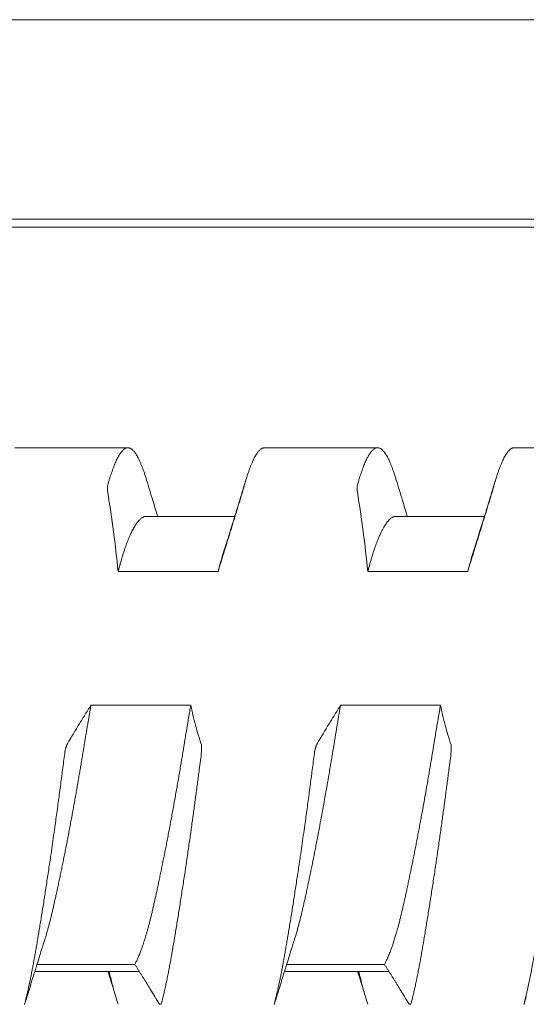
# Model space of a CAD drawing. Header units: millimetres. Extents: x 0 to 594, y 0 to 420.
# Tile 40 of 83: x 305.97 to 310.03, y 292.49 to 300.39. Entities that reach past the tile are written whole.
import ezdxf

# ---------------------------------------------------------------- set-up
doc = ezdxf.new("R2010")
doc.units = ezdxf.units.MM
doc.linetypes.add('K5LT_THIN', pattern=[0])
doc.layers.add('Системный слой', color=7, linetype='Continuous')

# ---------------------------------------------------------------- blocks, each defined once
blk = doc.blocks.new('U2')
at = {"layer": 'Системный слой', "color": 7, "linetype": 'K5LT_THIN', "lineweight": 18}
for p, q in [((388.1859, 300.3864), (280.4859, 300.3864)), ((388.1859, 298.7878), (280.4859, 298.7878)), ((280.4859, 298.7214), (388.1859, 298.7214)), ((305.9332, 296.9539), (306.8386, 296.9539)), ((307.9332, 296.9539), (308.8386, 296.9539)), ((309.9332, 296.9539), (310.8386, 296.9539)), ((307.6949, 296.4039), (306.9859, 296.4039)), ((309.6949, 296.4039), (308.9859, 296.4039)), ((306.7603, 295.9619), (307.5603, 295.9619)), ((308.7603, 295.9619), (309.5603, 295.9619)), ((307.3426, 294.8891), (306.5426, 294.8891)), ((309.3426, 294.8891), (308.5426, 294.8891)), ((306.11, 292.8107), (306.8941, 292.8107)), ((308.11, 292.8107), (308.8941, 292.8107)), ((306.0923, 292.7539), (306.9301, 292.7539)), ((308.0923, 292.7539), (308.9301, 292.7539))]:
    blk.add_line(p, q, dxfattribs=at)
for points, knots in [([(306.8385, 296.9539), (306.8379, 296.9539), (306.8346, 296.9538), (306.8286, 296.9529), (306.8206, 296.95), (306.8125, 296.9455), (306.8044, 296.9394), (306.7962, 296.9318), (306.7881, 296.9226), (306.78, 296.912), (306.772, 296.9), (306.7641, 296.8869), (306.7563, 296.8725), (306.7485, 296.8571), (306.7409, 296.8406), (306.7334, 296.8231), (306.7259, 296.8046), (306.7185, 296.7851), (306.7112, 296.7647), (306.7039, 296.7435), (306.6968, 296.7214), (306.6897, 296.6984), (306.6826, 296.6746), (306.678, 296.6582), (306.6757, 296.6498)], [0.4997855, 0.4997855, 0.4997855, 0.4997855, 0.5062289, 0.5324781, 0.5588288, 0.5850106, 0.6110122, 0.6366679, 0.6621513, 0.687116, 0.711701, 0.7356734, 0.7593898, 0.7825461, 0.805391, 0.8278244, 0.8501669, 0.8721985, 0.8940265, 0.9155354, 0.9369289, 0.9580831, 0.9791054, 1, 1, 1, 1]), ([(306.9883, 296.695), (306.9868, 296.7002), (306.9823, 296.715), (306.9748, 296.7386), (306.9658, 296.765), (306.9569, 296.7898), (306.9479, 296.8129), (306.9389, 296.8344), (306.93, 296.8541), (306.9211, 296.8721), (306.9122, 296.8882), (306.9034, 296.9026), (306.8947, 296.9152), (306.8861, 296.926), (306.8775, 296.9351), (306.8691, 296.9423), (306.8607, 296.9478), (306.8526, 296.9516), (306.8451, 296.9535), (306.8405, 296.9539), (306.8385, 296.9539)], [0.0389083, 0.0389083, 0.0389083, 0.0389083, 0.0527751, 0.0793011, 0.1059564, 0.1326966, 0.1595331, 0.1863987, 0.2132585, 0.2400912, 0.2668922, 0.2936634, 0.3203856, 0.3470813, 0.3737541, 0.4004135, 0.4270318, 0.4535844, 0.4799646, 0.4997855, 0.4997855, 0.4997855, 0.4997855]), ([(307.7835, 296.695), (307.785, 296.7002), (307.7895, 296.715), (307.797, 296.7386), (307.806, 296.765), (307.8149, 296.7898), (307.8239, 296.8129), (307.8329, 296.8344), (307.8418, 296.8541), (307.8507, 296.8721), (307.8596, 296.8882), (307.8684, 296.9026), (307.8771, 296.9152), (307.8857, 296.926), (307.8943, 296.9351), (307.9027, 296.9423), (307.911, 296.9478), (307.9192, 296.9516), (307.9266, 296.9535), (307.9313, 296.9539), (307.9333, 296.9539)], [0.0389082, 0.0389082, 0.0389082, 0.0389082, 0.0527751, 0.0793011, 0.1059564, 0.1326966, 0.1595331, 0.1863987, 0.2132585, 0.2400913, 0.2668922, 0.2936634, 0.3203856, 0.3470814, 0.3737541, 0.4004136, 0.4270318, 0.4535844, 0.4799646, 0.4997854, 0.4997854, 0.4997854, 0.4997854]), ([(308.8385, 296.9539), (308.8379, 296.9539), (308.8346, 296.9538), (308.8286, 296.9529), (308.8206, 296.95), (308.8125, 296.9455), (308.8044, 296.9394), (308.7962, 296.9318), (308.7881, 296.9226), (308.78, 296.912), (308.772, 296.9), (308.7641, 296.8869), (308.7563, 296.8725), (308.7485, 296.8571), (308.7409, 296.8406), (308.7334, 296.8231), (308.7259, 296.8046), (308.7185, 296.7851), (308.7112, 296.7647), (308.7039, 296.7435), (308.6968, 296.7214), (308.6897, 296.6984), (308.6826, 296.6746), (308.678, 296.6582), (308.6757, 296.6498)], [0.4997855, 0.4997855, 0.4997855, 0.4997855, 0.5062288, 0.5324781, 0.5588287, 0.5850105, 0.6110122, 0.6366678, 0.6621513, 0.6871159, 0.711701, 0.7356734, 0.7593898, 0.7825461, 0.805391, 0.8278243, 0.8501668, 0.8721984, 0.8940265, 0.9155354, 0.9369288, 0.9580831, 0.9791053, 1, 1, 1, 1]), ([(308.9883, 296.695), (308.9868, 296.7002), (308.9823, 296.715), (308.9748, 296.7386), (308.9658, 296.765), (308.9569, 296.7898), (308.9479, 296.8129), (308.9389, 296.8344), (308.93, 296.8541), (308.9211, 296.8721), (308.9122, 296.8882), (308.9034, 296.9026), (308.8947, 296.9152), (308.8861, 296.926), (308.8775, 296.9351), (308.8691, 296.9423), (308.8607, 296.9478), (308.8526, 296.9516), (308.8451, 296.9535), (308.8405, 296.9539), (308.8385, 296.9539)], [0.0389083, 0.0389083, 0.0389083, 0.0389083, 0.0527751, 0.0793011, 0.1059564, 0.1326966, 0.1595331, 0.1863987, 0.2132585, 0.2400912, 0.2668922, 0.2936633, 0.3203856, 0.3470813, 0.373754, 0.4004135, 0.4270318, 0.4535844, 0.4799645, 0.4997855, 0.4997855, 0.4997855, 0.4997855]), ([(309.7835, 296.695), (309.785, 296.7002), (309.7895, 296.715), (309.797, 296.7386), (309.806, 296.765), (309.8149, 296.7898), (309.8239, 296.8129), (309.8329, 296.8344), (309.8418, 296.8541), (309.8507, 296.8721), (309.8596, 296.8882), (309.8684, 296.9026), (309.8771, 296.9152), (309.8857, 296.926), (309.8943, 296.9351), (309.9027, 296.9423), (309.911, 296.9478), (309.9192, 296.9516), (309.9266, 296.9535), (309.9313, 296.9539), (309.9333, 296.9539)], [0.0389083, 0.0389083, 0.0389083, 0.0389083, 0.0527751, 0.0793011, 0.1059563, 0.1326966, 0.159533, 0.1863987, 0.2132585, 0.2400912, 0.2668922, 0.2936633, 0.3203856, 0.3470813, 0.373754, 0.4004135, 0.4270317, 0.4535843, 0.4799645, 0.4997854, 0.4997854, 0.4997854, 0.4997854]), ([(306.6757, 296.6498), (306.6752, 296.648), (306.6753, 296.6435), (306.6757, 296.6256), (306.6761, 296.6077), (306.6766, 296.5974)], [0, 0, 0, 0, 0.3333333, 0.6666667, 0.9852482, 0.9852482, 0.9852482, 0.9852482]), ([(307.0769, 296.4039), (307.0764, 296.4056), (307.0758, 296.4072), (307.0745, 296.4116), (307.0737, 296.4143), (307.0711, 296.4225), (307.0695, 296.4279), (307.0645, 296.4442), (307.0611, 296.455), (307.0512, 296.4873), (307.0447, 296.5088), (307.0215, 296.5851), (307.0049, 296.64), (306.9884, 296.695)], [11.66837, 11.66837, 11.66837, 11.66837, 11.861895, 11.861895, 12.181093, 12.181093, 12.819489, 12.819489, 14.085986, 14.085986, 16.598386, 16.598386, 23, 23, 23, 23]), ([(307.7834, 296.695), (307.7716, 296.6554), (307.7597, 296.616), (307.7358, 296.5372), (307.7238, 296.4978), (307.7086, 296.4483), (307.7054, 296.438), (307.7004, 296.4218), (307.6986, 296.4159), (307.6962, 296.4079), (307.6955, 296.4059), (307.6946, 296.403), (307.6944, 296.4021), (307.6932, 296.3983), (307.6923, 296.3954), (307.6906, 296.3898), (307.6897, 296.3871), (307.6872, 296.3789), (307.6855, 296.3734), (307.6805, 296.3572), (307.6772, 296.3464), (307.6672, 296.3142), (307.6605, 296.2928), (307.6366, 296.2163), (307.6192, 296.1612), (307.6017, 296.1064)], [0, 0, 0, 0, 4.6, 4.6, 9.2, 9.2, 10.398228, 10.398228, 11.096959, 11.096959, 11.33163, 11.33163, 11.436711, 11.436711, 11.776463, 11.776463, 12.095622, 12.095622, 12.733941, 12.733941, 14.000283, 14.000283, 16.512374, 16.512374, 23, 23, 23, 23]), ([(307.7552, 296.5974), (307.7555, 296.5986), (307.7561, 296.6006), (307.7572, 296.6042), (307.7585, 296.6087), (307.7598, 296.6135), (307.761, 296.6176), (307.7622, 296.6216), (307.7635, 296.626), (307.7651, 296.6316), (307.7672, 296.6386), (307.7689, 296.6446), (307.7698, 296.6477), (307.77, 296.6483), (307.7704, 296.6498)], [0.0207323, 0.0207323, 0.0207323, 0.0207323, 0.0428737, 0.0907079, 0.1467335, 0.1992062, 0.2507096, 0.2970703, 0.3612245, 0.4410485, 0.5612864, 0.7459762, 0.9001478, 1, 1, 1, 1]), ([(308.6757, 296.6498), (308.6752, 296.648), (308.6753, 296.6435), (308.6757, 296.6256), (308.6761, 296.6077), (308.6766, 296.5974)], [0, 0, 0, 0, 0.3333333, 0.6666667, 0.9852484, 0.9852484, 0.9852484, 0.9852484]), ([(309.0769, 296.4039), (309.0763, 296.4056), (309.0758, 296.4073), (309.0745, 296.4117), (309.0736, 296.4144), (309.0711, 296.4227), (309.0694, 296.4282), (309.0643, 296.4446), (309.061, 296.4555), (309.051, 296.4882), (309.0444, 296.5099), (309.0212, 296.586), (309.0047, 296.6404), (308.9884, 296.695)], [11.66837, 11.66837, 11.66837, 11.66837, 11.864948, 11.864948, 12.187198, 12.187198, 12.8317, 12.8317, 14.110308, 14.110308, 16.646736, 16.646736, 23, 23, 23, 23]), ([(309.7834, 296.695), (309.7716, 296.6554), (309.7597, 296.616), (309.7358, 296.5372), (309.7238, 296.4978), (309.7086, 296.4484), (309.7055, 296.4382), (309.7005, 296.422), (309.6987, 296.416), (309.6962, 296.408), (309.6955, 296.4059), (309.6946, 296.403), (309.6944, 296.4021), (309.6932, 296.3983), (309.6923, 296.3954), (309.6905, 296.3897), (309.6897, 296.3869), (309.6871, 296.3787), (309.6854, 296.3732), (309.6804, 296.3568), (309.677, 296.3459), (309.6669, 296.3134), (309.6602, 296.2918), (309.6363, 296.2155), (309.619, 296.1608), (309.6017, 296.1064)], [0, 0, 0, 0, 4.6, 4.6, 9.2, 9.2, 10.388038, 10.388038, 11.093513, 11.093513, 11.331629, 11.331629, 11.436514, 11.436514, 11.779514, 11.779514, 12.101726, 12.101726, 12.746148, 12.746148, 14.024599, 14.024599, 16.560712, 16.560712, 23, 23, 23, 23]), ([(309.7552, 296.5974), (309.7555, 296.5986), (309.7561, 296.6006), (309.7572, 296.6042), (309.7585, 296.6087), (309.7598, 296.6135), (309.761, 296.6176), (309.7622, 296.6216), (309.7635, 296.626), (309.7651, 296.6316), (309.7672, 296.6386), (309.7689, 296.6446), (309.7698, 296.6477), (309.77, 296.6483), (309.7704, 296.6498)], [0.0207323, 0.0207323, 0.0207323, 0.0207323, 0.0428738, 0.0907082, 0.146734, 0.1992068, 0.2507105, 0.2970713, 0.3612259, 0.4410505, 0.5612889, 0.7459791, 0.9001499, 1, 1, 1, 1]), ([(307.5603, 295.9619), (307.5644, 295.975), (307.5725, 296.0011), (307.5848, 296.0405), (307.5972, 296.0802), (307.6095, 296.1199), (307.6218, 296.1597), (307.6341, 296.1995), (307.6464, 296.2394), (307.6586, 296.2792), (307.6708, 296.319), (307.687, 296.372), (307.7071, 296.4382), (307.7312, 296.5177), (307.7472, 296.5708), (307.7552, 296.5974)], [0, 0, 0, 0, 0.061701, 0.123718, 0.186012, 0.249454, 0.311365, 0.374222, 0.437076, 0.499829, 0.562449, 0.624918, 0.74988, 0.874616, 1, 1, 1, 1]), ([(309.5603, 295.9619), (309.5644, 295.975), (309.5725, 296.0011), (309.5848, 296.0405), (309.5972, 296.0802), (309.6095, 296.1199), (309.6218, 296.1597), (309.6341, 296.1995), (309.6464, 296.2394), (309.6586, 296.2792), (309.6708, 296.319), (309.687, 296.372), (309.7071, 296.4382), (309.7312, 296.5177), (309.7472, 296.5708), (309.7552, 296.5974)], [0, 0, 0, 0, 0.061701, 0.123718, 0.186012, 0.249454, 0.311365, 0.374222, 0.437076, 0.499829, 0.562449, 0.624918, 0.74988, 0.874616, 1, 1, 1, 1]), ([(306.7603, 295.9619), (306.7631, 295.9728), (306.7688, 295.9942), (306.7774, 296.0254), (306.786, 296.0555), (306.7948, 296.0846), (306.8036, 296.1126), (306.8125, 296.1395), (306.8214, 296.1652), (306.8304, 296.1897), (306.8394, 296.2129), (306.8484, 296.2349), (306.8574, 296.2556), (306.8664, 296.2749), (306.8754, 296.293), (306.8843, 296.3097), (306.8933, 296.325), (306.9022, 296.339), (306.911, 296.3517), (306.9198, 296.3629), (306.9285, 296.3728), (306.9371, 296.3813), (306.9456, 296.3884), (306.954, 296.3942), (306.9622, 296.3986), (306.9704, 296.4017), (306.9783, 296.4035), (306.9834, 296.4039), (306.9859, 296.4039)], [0, 0, 0, 0, 0.0195229, 0.0390031, 0.0584552, 0.0778934, 0.0973441, 0.1167885, 0.1362175, 0.1556097, 0.1749833, 0.1943308, 0.2136589, 0.2329537, 0.2522434, 0.2715269, 0.2908062, 0.3100748, 0.3293512, 0.3486154, 0.3678541, 0.3870253, 0.4061466, 0.4251878, 0.4441799, 0.4630927, 0.48194, 0.499783, 0.499783, 0.499783, 0.499783]), ([(308.7603, 295.9619), (308.7631, 295.9729), (308.7688, 295.9945), (308.7775, 296.0258), (308.7862, 296.0561), (308.795, 296.0852), (308.8041, 296.1142), (308.8139, 296.1438), (308.8261, 296.1784), (308.8403, 296.2157), (308.8562, 296.2534), (308.8704, 296.2835), (308.8827, 296.3068), (308.8926, 296.3239), (308.9018, 296.3384), (308.9116, 296.3525), (308.9223, 296.3661), (308.9339, 296.3785), (308.9445, 296.3877), (308.9541, 296.3942), (308.9626, 296.3988), (308.971, 296.4019), (308.9788, 296.4036), (308.9837, 296.4039), (308.9859, 296.4039)], [0, 0, 0, 0, 0.019411, 0.0388631, 0.0583411, 0.0778216, 0.097283, 0.1188792, 0.1426277, 0.1771543, 0.2116491, 0.2461431, 0.2698323, 0.2913556, 0.3107197, 0.3300817, 0.3558703, 0.3816543, 0.4074423, 0.4267653, 0.4460676, 0.4653421, 0.4846192, 0.4999991, 0.4999991, 0.4999991, 0.4999991]), ([(307.6017, 296.1064), (307.6001, 296.1016), (307.5964, 296.0899), (307.5907, 296.071), (307.5844, 296.0498), (307.5782, 296.0283), (307.5721, 296.0065), (307.5662, 295.9844), (307.5622, 295.9695), (307.5603, 295.9619)], [0.90687119, 0.90687119, 0.90687119, 0.90687119, 0.91704499, 0.93129484, 0.94525965, 0.95912929, 0.97282557, 0.98644709, 1, 1, 1, 1]), ([(309.6017, 296.1064), (309.5982, 296.0956), (309.5907, 296.0714), (309.5809, 296.0378), (309.5705, 296.0006), (309.5642, 295.9771), (309.5603, 295.9619)], [0.9073435, 0.9073435, 0.9073435, 0.9073435, 0.93013983, 0.95729909, 0.97319502, 1, 1, 1, 1]), ([(306.1701, 293.0014), (306.1745, 293.0152), (306.1819, 293.039), (306.192, 293.0738), (306.2006, 293.1046), (306.209, 293.1362), (306.2173, 293.1686), (306.2255, 293.2018), (306.2336, 293.2358), (306.2416, 293.2707), (306.2498, 293.3067), (306.2581, 293.3438), (306.2665, 293.3821), (306.2751, 293.4216), (306.2838, 293.4622), (306.2926, 293.5039), (306.3014, 293.5465), (306.3103, 293.5898), (306.3193, 293.6339), (306.3282, 293.6786), (306.3372, 293.7238), (306.3462, 293.7697), (306.3552, 293.816), (306.3641, 293.8628), (306.3731, 293.91), (306.382, 293.9576), (306.3908, 294.0053), (306.3995, 294.0529), (306.4081, 294.1004), (306.4166, 294.1475), (306.4248, 294.1942), (306.4329, 294.2402), (306.4408, 294.2857), (306.4485, 294.3304), (306.456, 294.3743), (306.4632, 294.4169), (306.4701, 294.4583), (306.4768, 294.4985), (306.482, 294.5302), (306.4862, 294.5557), (306.4902, 294.5805), (306.4954, 294.612), (306.5014, 294.6482), (306.5074, 294.684), (306.5134, 294.7192), (306.5212, 294.7653), (306.529, 294.8108), (306.5368, 294.8558), (306.5407, 294.8781), (306.5426, 294.8891)], [0.1636155, 0.1636155, 0.1636155, 0.1636155, 0.1929021, 0.2124264, 0.2318294, 0.251115, 0.2702558, 0.2893206, 0.3083281, 0.3273176, 0.3464029, 0.3656044, 0.385003, 0.4045406, 0.4241926, 0.4438653, 0.4634955, 0.4830561, 0.5025112, 0.5218934, 0.5411694, 0.5603973, 0.5795612, 0.5986895, 0.6177703, 0.6368419, 0.6557908, 0.6746196, 0.6932041, 0.7116744, 0.7298179, 0.7477506, 0.7653595, 0.7828678, 0.7998972, 0.8165532, 0.8325779, 0.8483307, 0.8634297, 0.8696954, 0.8781113, 0.8923318, 0.9064692, 0.9203418, 0.9340561, 0.9475104, 0.9740444, 0.9870874, 1, 1, 1, 1]), ([(306.5426, 294.8891), (306.5344, 294.876), (306.522, 294.8563), (306.5055, 294.83), (306.4891, 294.8035), (306.4645, 294.7637), (306.4362, 294.7173), (306.4082, 294.6709), (306.3804, 294.6245), (306.3606, 294.5913), (306.3488, 294.5714)], [0, 0, 0, 0, 0.124073, 0.186439, 0.24903, 0.374474, 0.562414, 0.687249, 0.812078, 1, 1, 1, 1]), ([(307.3426, 294.8891), (307.3396, 294.8719), (307.3336, 294.8376), (307.3247, 294.786), (307.316, 294.7348), (307.3074, 294.6841), (307.2991, 294.6341), (307.2919, 294.5907), (307.2865, 294.5578), (307.2812, 294.525), (307.2747, 294.4858), (307.2664, 294.4361), (307.258, 294.3862), (307.2495, 294.336), (307.2408, 294.2857), (307.2321, 294.2353), (307.2232, 294.1849), (307.2143, 294.1346), (307.2053, 294.0846), (307.1962, 294.035), (307.1872, 293.9857), (307.1781, 293.937), (307.1691, 293.8888), (307.16, 293.8412), (307.151, 293.7942), (307.142, 293.748), (307.133, 293.7025), (307.1241, 293.6577), (307.1152, 293.6137), (307.1064, 293.5706), (307.0977, 293.5283), (307.089, 293.487), (307.0804, 293.4466), (307.0719, 293.4071), (307.0636, 293.3688), (307.0553, 293.3315), (307.0473, 293.2955), (307.0394, 293.2608), (307.0316, 293.2272), (307.0238, 293.1948), (307.0161, 293.1635), (307.0083, 293.1335), (307.0006, 293.1047), (306.9929, 293.0772), (306.9854, 293.051), (306.9779, 293.0263), (306.9707, 293.003), (306.9636, 292.9811), (306.9566, 292.9605), (306.9499, 292.9413), (306.9432, 292.9231), (306.9367, 292.906), (306.9303, 292.8897), (306.9241, 292.8745), (306.9179, 292.8602), (306.9118, 292.8467), (306.9059, 292.834), (306.9, 292.8219), (306.8961, 292.8143), (306.8941, 292.8107)], [0, 0, 0, 0, 0.020391, 0.040614, 0.060648, 0.080348, 0.099784, 0.118913, 0.130679, 0.137912, 0.156954, 0.176126, 0.195443, 0.214851, 0.23438, 0.253981, 0.273643, 0.293312, 0.312943, 0.332529, 0.352045, 0.371509, 0.390893, 0.410242, 0.429541, 0.448809, 0.468032, 0.48725, 0.506451, 0.525634, 0.54478, 0.563917, 0.583039, 0.602152, 0.621237, 0.640286, 0.65915, 0.677861, 0.696358, 0.71484, 0.733025, 0.750983, 0.768569, 0.786008, 0.802929, 0.819464, 0.83536, 0.850995, 0.866007, 0.880663, 0.894849, 0.908928, 0.922652, 0.93613, 0.949234, 0.962213, 0.974938, 0.987534, 1, 1, 1, 1]), ([(308.1701, 293.0014), (308.1714, 293.0056), (308.1757, 293.0191), (308.1829, 293.0425), (308.1916, 293.0724), (308.2002, 293.1033), (308.2088, 293.1355), (308.2174, 293.1686), (308.2258, 293.2028), (308.2341, 293.238), (308.2424, 293.2741), (308.2508, 293.3113), (308.2593, 293.3495), (308.2679, 293.3886), (308.2766, 293.4286), (308.2853, 293.4694), (308.294, 293.5109), (308.3028, 293.5532), (308.3117, 293.5963), (308.3205, 293.6401), (308.3294, 293.6845), (308.3383, 293.7295), (308.3476, 293.7768), (308.3575, 293.8281), (308.3697, 293.892), (308.3838, 293.967), (308.3993, 294.0515), (308.413, 294.1273), (308.4245, 294.1922), (308.4336, 294.2438), (308.4443, 294.3059), (308.4545, 294.3653), (308.4643, 294.4233), (308.4713, 294.4651), (308.478, 294.5054), (308.4828, 294.5349), (308.487, 294.5606), (308.4911, 294.5855), (308.4967, 294.6196), (308.5027, 294.6559), (308.5087, 294.6914), (308.5145, 294.726), (308.5221, 294.7707), (308.5314, 294.825), (308.5389, 294.868), (308.5426, 294.8891)], [0.1655807, 0.1655807, 0.1655807, 0.1655807, 0.1744414, 0.1938422, 0.2132501, 0.2326854, 0.2521531, 0.2716277, 0.291066, 0.3104385, 0.3297989, 0.3492476, 0.368751, 0.3882614, 0.4077371, 0.427189, 0.4466359, 0.4660841, 0.4855328, 0.5049609, 0.5243783, 0.5437864, 0.5631906, 0.5847178, 0.6083834, 0.6425174, 0.6763577, 0.7099329, 0.7324844, 0.7526165, 0.770213, 0.8046619, 0.8212255, 0.8370964, 0.8526635, 0.8675541, 0.8709806, 0.8820789, 0.896149, 0.910127, 0.9237341, 0.9370667, 0.9499927, 0.9753099, 1, 1, 1, 1]), ([(308.5426, 294.8891), (308.5344, 294.876), (308.522, 294.8563), (308.5055, 294.83), (308.4891, 294.8035), (308.4645, 294.7637), (308.4362, 294.7173), (308.4082, 294.6709), (308.3804, 294.6245), (308.3606, 294.5913), (308.3488, 294.5714)], [0, 0, 0, 0, 0.124073, 0.186439, 0.24903, 0.374474, 0.562414, 0.687249, 0.812078, 1, 1, 1, 1]), ([(309.3426, 294.8891), (309.3397, 294.8724), (309.3338, 294.8388), (309.3251, 294.7883), (309.3165, 294.7376), (309.3079, 294.6867), (309.2993, 294.6357), (309.292, 294.5914), (309.2865, 294.5574), (309.2809, 294.5234), (309.2742, 294.4827), (309.2657, 294.4318), (309.2572, 294.381), (309.2485, 294.3303), (309.2398, 294.2798), (309.2311, 294.2295), (309.2223, 294.1795), (309.2105, 294.1133), (309.1986, 294.0477), (309.1867, 293.983), (309.1777, 293.9349), (309.1688, 293.8872), (309.1598, 293.8402), (309.1509, 293.7936), (309.1419, 293.7477), (309.133, 293.7024), (309.1241, 293.6578), (309.1152, 293.6139), (309.1064, 293.5707), (309.0976, 293.5282), (309.0889, 293.4865), (309.0802, 293.4457), (309.0716, 293.4056), (309.0631, 293.3664), (309.0546, 293.3281), (309.0462, 293.2909), (309.0381, 293.2551), (309.03, 293.2205), (309.022, 293.1874), (309.0141, 293.1557), (309.0062, 293.1254), (308.9983, 293.0965), (308.9898, 293.0662), (308.9799, 293.0324), (308.9686, 292.9963), (308.9577, 292.9635), (308.9487, 292.9379), (308.9414, 292.9182), (308.9344, 292.9), (308.9269, 292.8813), (308.9189, 292.8625), (308.9118, 292.8465), (308.9035, 292.829), (308.8979, 292.8178), (308.8941, 292.8107)], [0, 0, 0, 0, 0.019558, 0.039095, 0.058619, 0.078149, 0.097711, 0.117267, 0.128998, 0.136767, 0.156243, 0.175724, 0.195231, 0.214754, 0.234278, 0.253787, 0.273278, 0.292764, 0.331743, 0.351215, 0.370679, 0.390137, 0.409589, 0.429016, 0.448432, 0.46784, 0.487241, 0.506621, 0.52599, 0.545355, 0.564716, 0.58406, 0.603397, 0.622744, 0.642124, 0.66137, 0.680425, 0.699141, 0.717732, 0.735969, 0.753971, 0.771587, 0.78906, 0.811355, 0.838085, 0.863756, 0.883381, 0.897358, 0.911202, 0.928956, 0.946318, 0.963278, 0.975657, 1, 1, 1, 1]), ([(306.3341, 294.5185), (306.3286, 294.475), (306.3202, 294.4095), (306.3088, 294.3219), (306.3002, 294.2563), (306.2914, 294.1907), (306.2826, 294.1251), (306.2737, 294.0598), (306.2648, 293.9948), (306.2548, 293.9229), (306.2438, 293.8446), (306.2317, 293.7601), (306.2206, 293.6838), (306.2106, 293.6154), (306.2016, 293.5547), (306.1926, 293.4949), (306.1836, 293.4361), (306.1747, 293.3785), (306.166, 293.3222), (306.1573, 293.2673), (306.1488, 293.2139), (306.1404, 293.1621), (306.1321, 293.1119), (306.1241, 293.0633), (306.1162, 293.0165), (306.1085, 292.9713), (306.1011, 292.9281), (306.0938, 292.8865), (306.0867, 292.8467), (306.0798, 292.8084), (306.0728, 292.7716), (306.0659, 292.736), (306.059, 292.7016), (306.0521, 292.6684), (306.0452, 292.6363), (306.0383, 292.6054), (306.0314, 292.5757), (306.0246, 292.5471), (306.0178, 292.5197), (306.0132, 292.502), (306.0109, 292.4934)], [0, 0, 0, 0, 0.054613, 0.081823, 0.108997, 0.136186, 0.163357, 0.190503, 0.217597, 0.244669, 0.280677, 0.316616, 0.35248, 0.379309, 0.406094, 0.432804, 0.459489, 0.486026, 0.512426, 0.538563, 0.564584, 0.590288, 0.615787, 0.640969, 0.666041, 0.690641, 0.714883, 0.738552, 0.761991, 0.784913, 0.807549, 0.82981, 0.852003, 0.873919, 0.895629, 0.916973, 0.93815, 0.958987, 0.979606, 1, 1, 1, 1]), ([(306.3488, 294.5714), (306.3485, 294.5714), (306.3479, 294.5694), (306.3469, 294.5659), (306.3456, 294.5614), (306.3443, 294.5567), (306.3431, 294.5526), (306.342, 294.5486), (306.3408, 294.5442), (306.3392, 294.5386), (306.3372, 294.5316), (306.3355, 294.5254), (306.3346, 294.5223), (306.3345, 294.5217), (306.3341, 294.5185)], [0.0207444, 0.0207444, 0.0207444, 0.0207444, 0.0428984, 0.0907388, 0.1467589, 0.1992147, 0.2507967, 0.2972691, 0.360985, 0.4401081, 0.5595804, 0.744192, 0.8989798, 1, 1, 1, 1]), ([(307.1057, 292.4934), (307.1087, 292.5048), (307.1147, 292.5282), (307.1236, 292.5647), (307.1324, 292.6027), (307.1412, 292.6419), (307.1498, 292.6825), (307.1583, 292.7242), (307.1667, 292.7669), (307.175, 292.8108), (307.1831, 292.8557), (307.1912, 292.9017), (307.1995, 292.9492), (307.2079, 292.9982), (307.2164, 293.0489), (307.2251, 293.101), (307.2339, 293.1545), (307.2428, 293.2093), (307.2517, 293.2651), (307.2606, 293.3217), (307.2695, 293.3789), (307.2784, 293.4366), (307.2872, 293.4945), (307.296, 293.5527), (307.3046, 293.6108), (307.3132, 293.6689), (307.3216, 293.7268), (307.3299, 293.7845), (307.3381, 293.8414), (307.346, 293.8978), (307.3538, 293.9532), (307.3614, 294.008), (307.3687, 294.0617), (307.376, 294.1149), (307.383, 294.1673), (307.39, 294.2193), (307.3968, 294.2705), (307.4034, 294.3211), (307.4142, 294.4039), (307.4226, 294.4697), (307.4288, 294.5185)], [0, 0, 0, 0, 0.027117, 0.054305, 0.081527, 0.108717, 0.135839, 0.162846, 0.189771, 0.216568, 0.243235, 0.269882, 0.296667, 0.323715, 0.350967, 0.378381, 0.405826, 0.433222, 0.460528, 0.487588, 0.514442, 0.540938, 0.567267, 0.59318, 0.618826, 0.644077, 0.669208, 0.693863, 0.718153, 0.74182, 0.765228, 0.788029, 0.810472, 0.83243, 0.854261, 0.875732, 0.896977, 0.917879, 0.938668, 1, 1, 1, 1]), ([(307.4288, 294.5185), (307.4293, 294.5222), (307.4291, 294.5264), (307.4287, 294.5413), (307.4281, 294.5579), (307.4278, 294.568), (307.4274, 294.5714)], [0, 0, 0, 0, 0.3180809, 0.6361618, 0.858384, 0.985237, 0.985237, 0.985237, 0.985237]), ([(308.3341, 294.5185), (308.3286, 294.475), (308.3202, 294.4095), (308.3088, 294.3219), (308.3002, 294.2563), (308.2914, 294.1907), (308.2826, 294.1251), (308.2737, 294.0598), (308.2648, 293.9948), (308.2548, 293.9229), (308.2438, 293.8446), (308.2317, 293.7601), (308.2206, 293.6838), (308.2106, 293.6154), (308.2016, 293.5547), (308.1926, 293.4949), (308.1836, 293.4361), (308.1747, 293.3785), (308.166, 293.3222), (308.1573, 293.2673), (308.1488, 293.2139), (308.1404, 293.1621), (308.1321, 293.1119), (308.1241, 293.0633), (308.1162, 293.0165), (308.1085, 292.9713), (308.1011, 292.9281), (308.0938, 292.8865), (308.0867, 292.8467), (308.0798, 292.8084), (308.0728, 292.7716), (308.0659, 292.736), (308.059, 292.7016), (308.0521, 292.6684), (308.0452, 292.6363), (308.0383, 292.6054), (308.0314, 292.5757), (308.0246, 292.5471), (308.0178, 292.5197), (308.0132, 292.502), (308.0109, 292.4934)], [0, 0, 0, 0, 0.054613, 0.081823, 0.108997, 0.136186, 0.163357, 0.190503, 0.217597, 0.244669, 0.280677, 0.316616, 0.35248, 0.379309, 0.406094, 0.432804, 0.459489, 0.486026, 0.512426, 0.538563, 0.564584, 0.590288, 0.615787, 0.640969, 0.666041, 0.690641, 0.714883, 0.738552, 0.761991, 0.784914, 0.807549, 0.82981, 0.852003, 0.873919, 0.895629, 0.916973, 0.93815, 0.958987, 0.979606, 1, 1, 1, 1]), ([(308.3488, 294.5714), (308.3485, 294.5714), (308.3479, 294.5694), (308.3469, 294.5659), (308.3456, 294.5614), (308.3443, 294.5567), (308.3431, 294.5526), (308.342, 294.5486), (308.3408, 294.5442), (308.3392, 294.5386), (308.3372, 294.5316), (308.3355, 294.5254), (308.3346, 294.5223), (308.3345, 294.5217), (308.3341, 294.5185)], [0.0207443, 0.0207443, 0.0207443, 0.0207443, 0.0428983, 0.0907386, 0.1467585, 0.1992142, 0.2507961, 0.2972683, 0.3609839, 0.4401064, 0.5595777, 0.7441885, 0.8989772, 1, 1, 1, 1]), ([(309.1057, 292.4934), (309.1087, 292.5048), (309.1147, 292.5282), (309.1236, 292.5647), (309.1324, 292.6027), (309.1412, 292.6419), (309.1498, 292.6825), (309.1583, 292.7242), (309.1667, 292.7669), (309.175, 292.8108), (309.1831, 292.8557), (309.1912, 292.9017), (309.1995, 292.9492), (309.2079, 292.9982), (309.2164, 293.0489), (309.2251, 293.101), (309.2339, 293.1545), (309.2428, 293.2093), (309.2517, 293.2651), (309.2606, 293.3217), (309.2695, 293.3789), (309.2784, 293.4366), (309.2872, 293.4945), (309.296, 293.5527), (309.3046, 293.6108), (309.3132, 293.6689), (309.3216, 293.7268), (309.3299, 293.7845), (309.3381, 293.8414), (309.346, 293.8978), (309.3538, 293.9532), (309.3614, 294.008), (309.3687, 294.0617), (309.376, 294.1149), (309.383, 294.1673), (309.39, 294.2193), (309.3968, 294.2705), (309.4034, 294.3211), (309.4142, 294.4039), (309.4226, 294.4697), (309.4288, 294.5185)], [0, 0, 0, 0, 0.027117, 0.054305, 0.081527, 0.108717, 0.135839, 0.162846, 0.189771, 0.216568, 0.243235, 0.269882, 0.296667, 0.323715, 0.350967, 0.378381, 0.405826, 0.433222, 0.460528, 0.487588, 0.514442, 0.540938, 0.567267, 0.59318, 0.618826, 0.644077, 0.669208, 0.693863, 0.718154, 0.74182, 0.765228, 0.788029, 0.810472, 0.83243, 0.854261, 0.875732, 0.896977, 0.917879, 0.938668, 1, 1, 1, 1]), ([(309.4288, 294.5185), (309.4293, 294.5222), (309.4291, 294.5264), (309.4287, 294.5413), (309.4281, 294.5579), (309.4278, 294.568), (309.4274, 294.5714)], [0, 0, 0, 0, 0.3180882, 0.6361764, 0.8583986, 0.9852368, 0.9852368, 0.9852368, 0.9852368]), ([(310.3341, 294.5185), (310.3286, 294.475), (310.3202, 294.4095), (310.3088, 294.3219), (310.3002, 294.2563), (310.2914, 294.1907), (310.2826, 294.1251), (310.2737, 294.0598), (310.2648, 293.9948), (310.2548, 293.9229), (310.2438, 293.8446), (310.2317, 293.7601), (310.2206, 293.6838), (310.2106, 293.6154), (310.2016, 293.5547), (310.1926, 293.4949), (310.1836, 293.4361), (310.1747, 293.3785), (310.166, 293.3222), (310.1573, 293.2673), (310.1488, 293.2139), (310.1404, 293.1621), (310.1321, 293.1119), (310.1241, 293.0633), (310.1162, 293.0165), (310.1085, 292.9713), (310.1011, 292.9281), (310.0938, 292.8865), (310.0867, 292.8467), (310.0798, 292.8084), (310.0728, 292.7716), (310.0659, 292.736), (310.059, 292.7016), (310.0521, 292.6684), (310.0452, 292.6363), (310.0383, 292.6054), (310.0314, 292.5757), (310.0246, 292.5471), (310.0178, 292.5197), (310.0132, 292.502), (310.0109, 292.4934)], [0, 0, 0, 0, 0.054613, 0.081823, 0.108997, 0.136186, 0.163357, 0.190503, 0.217597, 0.244669, 0.280677, 0.316616, 0.35248, 0.379309, 0.406094, 0.432804, 0.459489, 0.486026, 0.512426, 0.538563, 0.564584, 0.590288, 0.615787, 0.640969, 0.666041, 0.690641, 0.714883, 0.738552, 0.761991, 0.784913, 0.807549, 0.82981, 0.852003, 0.873919, 0.895629, 0.916973, 0.93815, 0.958987, 0.979606, 1, 1, 1, 1]), ([(306.1701, 293.0014), (306.1577, 292.9625), (306.1453, 292.9235), (306.1253, 292.8599), (306.1176, 292.8353), (306.1054, 292.7961), (306.1009, 292.7816), (306.095, 292.7627), (306.0937, 292.7583), (306.0875, 292.7383), (306.0827, 292.7227), (306.0744, 292.6958), (306.0709, 292.6845), (306.0639, 292.6619), (306.0605, 292.6506), (306.0501, 292.6167), (306.0432, 292.5942), (306.0342, 292.5644), (306.032, 292.5571), (306.0298, 292.5499)], [0, 0, 0, 0, 4.6, 4.6, 7.493248, 7.493248, 9.2, 9.2, 9.714554, 9.714554, 11.542697, 11.542697, 12.86627, 12.86627, 14.189843, 14.189843, 16.826482, 16.826482, 17.671872, 17.671872, 17.671872, 17.671872]), ([(308.1701, 293.0014), (308.1577, 292.9625), (308.1453, 292.9235), (308.1253, 292.8599), (308.1176, 292.8353), (308.1054, 292.7961), (308.1009, 292.7816), (308.095, 292.7627), (308.0937, 292.7583), (308.0875, 292.7383), (308.0827, 292.7227), (308.0744, 292.6959), (308.071, 292.6847), (308.0641, 292.6623), (308.0606, 292.6511), (308.0504, 292.6176), (308.0436, 292.5953), (308.0344, 292.5652), (308.0321, 292.5576), (308.0298, 292.5499)], [0, 0, 0, 0, 4.6, 4.6, 7.493248, 7.493248, 9.2, 9.2, 9.714553, 9.714553, 11.542697, 11.542697, 12.853659, 12.853659, 14.164621, 14.164621, 16.776138, 16.776138, 17.671872, 17.671872, 17.671872, 17.671872]), ([(306.8941, 292.8107), (306.8983, 292.8041), (306.9066, 292.791), (306.9191, 292.7714), (306.9315, 292.7516), (306.944, 292.7317), (306.9565, 292.7118), (306.9689, 292.6919), (306.9812, 292.672), (306.9977, 292.6454), (307.0221, 292.6057), (307.0544, 292.5527), (307.0784, 292.5129), (307.0904, 292.4929)], [0, 0, 0, 0, 0.06181, 0.123899, 0.18623, 0.248828, 0.311546, 0.374351, 0.437147, 0.499847, 0.624883, 0.812089, 1, 1, 1, 1]), ([(308.8941, 292.8107), (308.8983, 292.8041), (308.9066, 292.791), (308.9191, 292.7714), (308.9315, 292.7516), (308.944, 292.7317), (308.9565, 292.7118), (308.9689, 292.6919), (308.9812, 292.672), (308.9977, 292.6454), (309.0221, 292.6057), (309.0544, 292.5527), (309.0784, 292.5129), (309.0904, 292.4929)], [0, 0, 0, 0, 0.06181, 0.123899, 0.18623, 0.248828, 0.311546, 0.374351, 0.437147, 0.499847, 0.624883, 0.812089, 1, 1, 1, 1]), ([(306.742, 292.5499), (306.732, 292.5831), (306.7219, 292.6162), (306.7058, 292.6686), (306.6999, 292.6879), (306.6904, 292.7184), (306.687, 292.7297), (306.6821, 292.7453), (306.6808, 292.7496), (306.6795, 292.7539)], [5.328128, 5.328128, 5.328128, 5.328128, 9.2, 9.2, 11.457303, 11.457303, 12.781512, 12.781512, 13.285446, 13.285446, 13.285446, 13.285446]), ([(306.7421, 292.5502), (306.7318, 292.5839), (306.7118, 292.652), (306.6965, 292.7203), (306.6892, 292.7539)], [0.1809328, 0.1809328, 0.1809328, 0.1809328, 0.5, 0.824804, 0.824804, 0.824804, 0.824804]), ([(308.742, 292.5499), (308.732, 292.5831), (308.7219, 292.6162), (308.7058, 292.6686), (308.6999, 292.6879), (308.6904, 292.7184), (308.687, 292.7297), (308.6821, 292.7453), (308.6808, 292.7496), (308.6795, 292.7539)], [5.328128, 5.328128, 5.328128, 5.328128, 9.2, 9.2, 11.457303, 11.457303, 12.781512, 12.781512, 13.285446, 13.285446, 13.285446, 13.285446]), ([(308.7421, 292.5502), (308.7318, 292.5839), (308.7118, 292.652), (308.6965, 292.7203), (308.6892, 292.7539)], [0.1809329, 0.1809329, 0.1809329, 0.1809329, 0.5, 0.8248041, 0.8248041, 0.8248041, 0.8248041]), ([(306.0109, 292.4934), (306.0105, 292.4916), (306.0105, 292.4916), (306.0105, 292.4915), (306.0106, 292.4915), (306.0108, 292.4915), (306.0109, 292.4915), (306.011, 292.4915), (306.011, 292.4915)], [0, 0, 0, 0, 0.1497118, 0.2743949, 0.3819959, 0.4906898, 0.6501529, 0.6643083, 0.6643083, 0.6643083, 0.6643083]), ([(306.011, 292.4915), (306.0111, 292.4915), (306.0112, 292.4916), (306.0114, 292.4918), (306.0119, 292.4929)], [0.6643209, 0.6643209, 0.6643209, 0.6643209, 0.8199229, 0.9834226, 0.9834226, 0.9834226, 0.9834226]), ([(306.7608, 292.4915), (306.7607, 292.4915), (306.7605, 292.4916), (306.7603, 292.4918), (306.7599, 292.4929)], [0.6642704, 0.6642704, 0.6642704, 0.6642704, 0.8230736, 0.9834075, 0.9834075, 0.9834075, 0.9834075]), ([(307.0904, 292.4929), (307.0921, 292.4911), (307.0947, 292.491), (307.097, 292.491), (307.0981, 292.491), (307.0983, 292.491)], [0.0264591, 0.0264591, 0.0264591, 0.0264591, 0.1890744, 0.3271818, 0.3503451, 0.3503451, 0.3503451, 0.3503451]), ([(307.0983, 292.491), (307.0987, 292.491), (307.0995, 292.491), (307.1004, 292.491), (307.101, 292.491), (307.1014, 292.491), (307.1016, 292.491), (307.1018, 292.491), (307.102, 292.491), (307.1022, 292.491), (307.1023, 292.491), (307.1023, 292.491), (307.1024, 292.491), (307.1025, 292.491), (307.1026, 292.491), (307.1027, 292.491), (307.1028, 292.4911), (307.103, 292.4911), (307.1032, 292.4911), (307.1033, 292.4911), (307.1034, 292.4911), (307.1034, 292.4911), (307.1035, 292.4911), (307.1035, 292.4911), (307.1036, 292.4911), (307.1038, 292.4911), (307.104, 292.4911), (307.1042, 292.4911), (307.1042, 292.4911), (307.1043, 292.4911), (307.1043, 292.4911), (307.1044, 292.4911), (307.1046, 292.4911), (307.1048, 292.4911), (307.105, 292.4911), (307.1051, 292.4911), (307.1057, 292.4934)], [0.3503451, 0.3503451, 0.3503451, 0.3503451, 0.4143221, 0.4678062, 0.5094693, 0.5299703, 0.545652, 0.5570789, 0.5730748, 0.5868348, 0.5971589, 0.6046386, 0.6120966, 0.6211231, 0.6287332, 0.6378371, 0.6473998, 0.6605172, 0.6746629, 0.6880806, 0.7003401, 0.709608, 0.7199765, 0.7300771, 0.7431601, 0.7549395, 0.7672857, 0.7775946, 0.7847474, 0.7914097, 0.7977948, 0.8093486, 0.8287395, 0.8655804, 0.924531, 1, 1, 1, 1]), ([(308.0109, 292.4934), (308.0105, 292.4916), (308.0105, 292.4916), (308.0105, 292.4915), (308.0106, 292.4915), (308.0108, 292.4915), (308.0109, 292.4915), (308.011, 292.4915), (308.011, 292.4915)], [0, 0, 0, 0, 0.1496216, 0.2742525, 0.3818362, 0.4905367, 0.6499628, 0.6643126, 0.6643126, 0.6643126, 0.6643126]), ([(308.011, 292.4915), (308.0111, 292.4915), (308.0112, 292.4916), (308.0114, 292.4918), (308.0119, 292.4929)], [0.6643252, 0.6643252, 0.6643252, 0.6643252, 0.819784, 0.9834225, 0.9834225, 0.9834225, 0.9834225]), ([(308.7608, 292.4915), (308.7607, 292.4915), (308.7605, 292.4916), (308.7603, 292.4918), (308.7599, 292.4929)], [0.6642934, 0.6642934, 0.6642934, 0.6642934, 0.8227894, 0.9834075, 0.9834075, 0.9834075, 0.9834075]), ([(309.0904, 292.4929), (309.0908, 292.4917), (309.0914, 292.4916), (309.0924, 292.4916), (309.0937, 292.4916), (309.0951, 292.4915), (309.0963, 292.4915), (309.0973, 292.4915), (309.0979, 292.4915), (309.0982, 292.4915)], [0.0207947, 0.0207947, 0.0207947, 0.0207947, 0.043026, 0.0910096, 0.1471931, 0.1997979, 0.2515188, 0.298122, 0.3394162, 0.3394162, 0.3394162, 0.3394162]), ([(309.0982, 292.4915), (309.0983, 292.4915), (309.099, 292.4915), (309.1004, 292.4915), (309.1024, 292.4916), (309.1042, 292.4917), (309.1051, 292.4917), (309.1052, 292.4917), (309.1057, 292.4934)], [0.3394162, 0.3394162, 0.3394162, 0.3394162, 0.3621452, 0.4416665, 0.5610289, 0.7440821, 0.8981897, 1, 1, 1, 1]), ([(310.0109, 292.4934), (310.0104, 292.4914), (310.0104, 292.4914), (310.0106, 292.4914), (310.0108, 292.4914), (310.0109, 292.4915), (310.011, 292.4915)], [0, 0, 0, 0, 0.1947558, 0.4050126, 0.6086124, 0.6634168, 0.6634168, 0.6634168, 0.6634168]), ([(310.011, 292.4915), (310.011, 292.4915), (310.0112, 292.4916), (310.0115, 292.4918), (310.0119, 292.4929)], [0.6634328, 0.6634328, 0.6634328, 0.6634328, 0.8121086, 0.9851329, 0.9851329, 0.9851329, 0.9851329])]:
    blk.add_open_spline(points, degree=3, knots=knots, dxfattribs=at)
for points in [[(307.7704, 296.6498), (307.7748, 296.6655), (307.7791, 296.6805), (307.7835, 296.695)], [(309.7704, 296.6498), (309.7748, 296.6655), (309.7791, 296.6805), (309.7835, 296.695)], [(306.6766, 296.5974), (306.6932, 296.4918), (306.7263, 296.2807), (306.7489, 296.0682), (306.7603, 295.9619)], [(308.6766, 296.5974), (308.6932, 296.4918), (308.7263, 296.2807), (308.7489, 296.0682), (308.7603, 295.9619)], [(307.4274, 294.5714), (307.4104, 294.6241), (307.3763, 294.7297), (307.3539, 294.836), (307.3426, 294.8891)], [(309.4274, 294.5714), (309.4104, 294.6241), (309.3763, 294.7297), (309.3539, 294.836), (309.3426, 294.8891)], [(306.0119, 292.4929), (306.0178, 292.512), (306.0238, 292.5311), (306.0297, 292.5502)], [(306.7599, 292.4929), (306.7539, 292.512), (306.748, 292.5311), (306.7421, 292.5502)], [(308.0119, 292.4929), (308.0178, 292.512), (308.0238, 292.5311), (308.0297, 292.5502)], [(308.7599, 292.4929), (308.7539, 292.512), (308.748, 292.5311), (308.7421, 292.5502)], [(310.0119, 292.4929), (310.0178, 292.512), (310.0238, 292.5311), (310.0297, 292.5502)]]:
    blk.add_open_spline(points, degree=3, dxfattribs=at)

msp = doc.modelspace()

# ---------------------------------------------------------------- block references
at = {"layer": 'Системный слой'}
msp.add_blockref('U2', (0, 0), dxfattribs=at)

doc.saveas('drawing.dxf')
